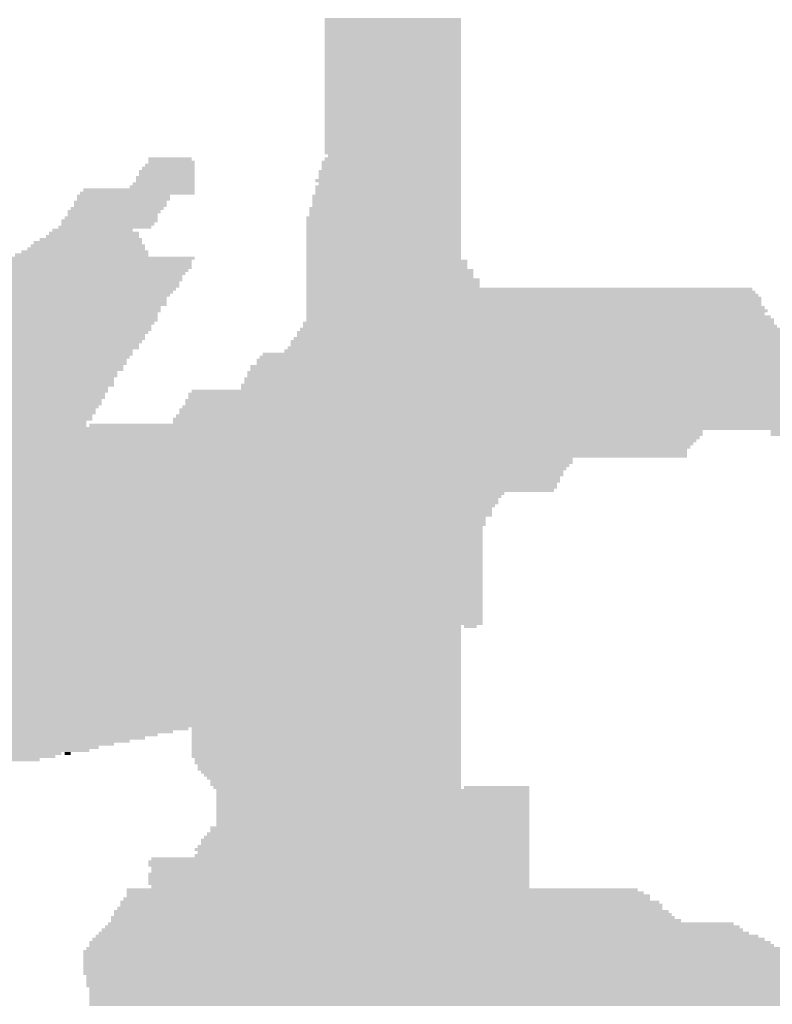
# Model space of a CAD drawing. Extents: x 0 to 579, y 0 to 878.
# Tile 26 of 34: x 353 to 419, y 590 to 676. Entities that reach past the tile are written whole.
import ezdxf

# ---------------------------------------------------------------- set-up
doc = ezdxf.new("R2010")
doc.units = 0
doc.header["$MEASUREMENT"] = 0

msp = doc.modelspace()

# ---------------------------------------------------------------- linework, layer by layer
at = {"color": 7, "linetype": 'Continuous', "lineweight": 0}
for points in [[(379.687, 675.783), (391.544, 675.783), (379.687, 676.053), (391.544, 676.053)], [(379.687, 675.514), (391.544, 675.514), (379.687, 675.783), (391.544, 675.783)], [(379.687, 675.245), (391.544, 675.245), (379.687, 675.514), (391.544, 675.514)], [(379.687, 674.975), (391.544, 674.975), (379.687, 675.245), (391.544, 675.245)], [(379.687, 674.706), (391.544, 674.706), (379.687, 674.975), (391.544, 674.975)], [(379.687, 674.437), (391.544, 674.437), (379.687, 674.706), (391.544, 674.706)], [(379.687, 674.167), (391.544, 674.167), (379.687, 674.437), (391.544, 674.437)], [(379.687, 673.898), (391.544, 673.898), (379.687, 674.167), (391.544, 674.167)], [(379.687, 673.629), (391.544, 673.629), (379.687, 673.898), (391.544, 673.898)], [(379.687, 673.359), (391.544, 673.359), (379.687, 673.629), (391.544, 673.629)], [(379.687, 673.09), (391.544, 673.09), (379.687, 673.359), (391.544, 673.359)], [(379.687, 672.821), (391.544, 672.821), (379.687, 673.09), (391.544, 673.09)], [(379.687, 672.551), (391.544, 672.551), (379.687, 672.821), (391.544, 672.821)], [(379.687, 672.282), (391.544, 672.282), (379.687, 672.551), (391.544, 672.551)], [(379.687, 672.012), (391.544, 672.012), (379.687, 672.282), (391.544, 672.282)], [(379.687, 671.743), (391.544, 671.743), (379.687, 672.012), (391.544, 672.012)], [(379.687, 671.474), (391.544, 671.474), (379.687, 671.743), (391.544, 671.743)], [(379.687, 671.204), (391.544, 671.204), (379.687, 671.474), (391.544, 671.474)], [(379.687, 670.935), (391.544, 670.935), (379.687, 671.204), (391.544, 671.204)], [(379.687, 670.666), (391.544, 670.666), (379.687, 670.935), (391.544, 670.935)], [(379.687, 670.396), (391.544, 670.396), (379.687, 670.666), (391.544, 670.666)], [(379.687, 670.127), (391.544, 670.127), (379.687, 670.396), (391.544, 670.396)], [(379.687, 669.858), (391.544, 669.858), (379.687, 670.127), (391.544, 670.127)], [(379.687, 669.588), (391.544, 669.588), (379.687, 669.858), (391.544, 669.858)], [(379.687, 669.319), (391.544, 669.319), (379.687, 669.588), (391.544, 669.588)], [(379.687, 669.05), (391.544, 669.05), (379.687, 669.319), (391.544, 669.319)], [(379.687, 668.78), (391.544, 668.78), (379.687, 669.05), (391.544, 669.05)], [(379.687, 668.511), (391.544, 668.511), (379.687, 668.78), (391.544, 668.78)], [(379.687, 668.242), (391.544, 668.242), (379.687, 668.511), (391.544, 668.511)], [(379.687, 667.972), (391.544, 667.972), (379.687, 668.242), (391.544, 668.242)], [(379.687, 667.703), (391.544, 667.703), (379.687, 667.972), (391.544, 667.972)], [(379.687, 667.434), (391.544, 667.434), (379.687, 667.703), (391.544, 667.703)], [(379.687, 667.164), (391.544, 667.164), (379.687, 667.434), (391.544, 667.434)], [(379.687, 666.895), (391.544, 666.895), (379.687, 667.164), (391.544, 667.164)], [(379.687, 666.626), (391.544, 666.626), (379.687, 666.895), (391.544, 666.895)], [(379.687, 666.356), (391.544, 666.356), (379.687, 666.626), (391.544, 666.626)], [(379.687, 666.087), (391.544, 666.087), (379.687, 666.356), (391.544, 666.356)], [(379.687, 665.818), (391.544, 665.818), (379.687, 666.087), (391.544, 666.087)], [(379.687, 665.548), (391.544, 665.548), (379.687, 665.818), (391.544, 665.818)], [(379.687, 665.279), (391.544, 665.279), (379.687, 665.548), (391.544, 665.548)], [(379.687, 665.01), (391.544, 665.01), (379.687, 665.279), (391.544, 665.279)], [(379.687, 664.74), (391.544, 664.74), (379.687, 665.01), (391.544, 665.01)], [(379.687, 664.471), (391.544, 664.471), (379.687, 664.74), (391.544, 664.74)], [(364.327, 663.663), (368.1, 663.663), (364.327, 663.932), (368.1, 663.932)], [(379.687, 664.202), (391.544, 664.202), (379.687, 664.471), (391.544, 664.471)], [(379.687, 663.663), (391.544, 663.663), (379.687, 663.932), (391.544, 663.932)], [(379.957, 663.932), (391.544, 663.932), (379.957, 664.202), (391.544, 664.202)], [(363.789, 662.855), (368.37, 662.855), (363.789, 663.124), (368.37, 663.124)], [(364.058, 663.124), (368.37, 663.124), (364.058, 663.393), (368.37, 663.393)], [(364.327, 663.393), (368.37, 663.393), (364.327, 663.663), (368.37, 663.663)], [(379.418, 663.393), (391.544, 663.393), (379.418, 663.663), (391.544, 663.663)], [(379.418, 663.124), (391.544, 663.124), (379.418, 663.393), (391.544, 663.393)], [(379.418, 662.855), (391.544, 662.855), (379.418, 663.124), (391.544, 663.124)], [(363.25, 662.047), (368.37, 662.047), (363.25, 662.316), (368.37, 662.316)], [(363.519, 662.585), (368.37, 662.585), (363.519, 662.855), (368.37, 662.855)], [(363.519, 662.316), (368.37, 662.316), (363.519, 662.585), (368.37, 662.585)], [(379.148, 662.585), (391.544, 662.585), (379.148, 662.855), (391.544, 662.855)], [(379.148, 662.316), (391.544, 662.316), (379.148, 662.585), (391.544, 662.585)], [(379.148, 662.047), (391.544, 662.047), (379.148, 662.316), (391.544, 662.316)], [(358.669, 660.969), (368.37, 660.969), (358.669, 661.239), (368.37, 661.239)], [(362.711, 661.239), (368.37, 661.239), (362.711, 661.508), (368.37, 661.508)], [(362.98, 661.508), (368.37, 661.508), (362.98, 661.777), (368.37, 661.777)], [(363.25, 661.777), (368.37, 661.777), (363.25, 662.047), (368.37, 662.047)], [(378.879, 661.777), (391.544, 661.777), (378.879, 662.047), (391.544, 662.047)], [(378.879, 661.239), (391.544, 661.239), (378.879, 661.508), (391.544, 661.508)], [(378.879, 660.969), (391.544, 660.969), (378.879, 661.239), (391.544, 661.239)], [(379.148, 661.508), (391.544, 661.508), (379.148, 661.777), (391.544, 661.777)], [(358.13, 660.431), (366.214, 660.431), (358.13, 660.7), (366.214, 660.7)], [(358.13, 660.161), (366.214, 660.161), (358.13, 660.431), (366.214, 660.431)], [(358.399, 660.7), (368.37, 660.7), (358.399, 660.969), (368.37, 660.969)], [(378.61, 660.431), (391.544, 660.431), (378.61, 660.7), (391.544, 660.7)], [(378.61, 660.161), (391.544, 660.161), (378.61, 660.431), (391.544, 660.431)], [(378.879, 660.7), (391.544, 660.7), (378.879, 660.969), (391.544, 660.969)], [(357.591, 659.353), (365.675, 659.353), (357.591, 659.623), (365.675, 659.623)], [(357.86, 659.892), (365.944, 659.892), (357.86, 660.161), (365.944, 660.161)], [(357.86, 659.623), (365.944, 659.623), (357.86, 659.892), (365.944, 659.892)], [(378.34, 659.353), (391.544, 659.353), (378.34, 659.623), (391.544, 659.623)], [(378.61, 659.892), (391.544, 659.892), (378.61, 660.161), (391.544, 660.161)], [(378.61, 659.623), (391.544, 659.623), (378.61, 659.892), (391.544, 659.892)], [(357.052, 658.545), (365.136, 658.545), (357.052, 658.815), (365.136, 658.815)], [(357.321, 659.084), (365.405, 659.084), (357.321, 659.353), (365.405, 659.353)], [(357.321, 658.815), (365.136, 658.815), (357.321, 659.084), (365.136, 659.084)], [(378.071, 658.545), (391.544, 658.545), (378.071, 658.815), (391.544, 658.815)], [(378.34, 659.084), (391.544, 659.084), (378.34, 659.353), (391.544, 659.353)], [(378.34, 658.815), (391.544, 658.815), (378.34, 659.084), (391.544, 659.084)], [(356.513, 657.737), (364.597, 657.737), (356.513, 658.007), (364.597, 658.007)], [(356.782, 658.276), (365.136, 658.276), (356.782, 658.545), (365.136, 658.545)], [(356.782, 658.007), (364.866, 658.007), (356.782, 658.276), (364.866, 658.276)], [(378.071, 658.276), (391.544, 658.276), (378.071, 658.545), (391.544, 658.545)], [(378.071, 658.007), (391.544, 658.007), (378.071, 658.276), (391.544, 658.276)], [(378.071, 657.737), (391.544, 657.737), (378.071, 658.007), (391.544, 658.007)], [(355.435, 656.929), (363.519, 656.929), (355.435, 657.199), (363.519, 657.199)], [(355.704, 657.199), (363.519, 657.199), (355.704, 657.468), (363.519, 657.468)], [(355.974, 657.468), (362.98, 657.468), (355.974, 657.737), (362.98, 657.737)], [(378.071, 657.468), (391.544, 657.468), (378.071, 657.737), (391.544, 657.737)], [(378.071, 657.199), (391.544, 657.199), (378.071, 657.468), (391.544, 657.468)], [(378.071, 656.929), (391.544, 656.929), (378.071, 657.199), (391.544, 657.199)], [(353.818, 655.852), (364.058, 655.852), (353.818, 656.121), (364.058, 656.121)], [(354.087, 656.121), (364.058, 656.121), (354.087, 656.391), (364.058, 656.391)], [(354.357, 656.391), (363.789, 656.391), (354.357, 656.66), (363.789, 656.66)], [(354.896, 656.66), (363.789, 656.66), (354.896, 656.929), (363.789, 656.929)], [(378.071, 656.66), (391.544, 656.66), (378.071, 656.929), (391.544, 656.929)], [(378.071, 656.391), (391.544, 656.391), (378.071, 656.66), (391.544, 656.66)], [(378.071, 656.121), (391.544, 656.121), (378.071, 656.391), (391.544, 656.391)], [(378.071, 655.852), (391.544, 655.852), (378.071, 656.121), (391.544, 656.121)], [(350.584, 655.044), (368.37, 655.044), (350.584, 655.313), (368.37, 655.313)], [(352.74, 655.313), (364.327, 655.313), (352.74, 655.583), (364.327, 655.583)], [(353.279, 655.583), (364.327, 655.583), (353.279, 655.852), (364.327, 655.852)], [(378.071, 655.583), (391.544, 655.583), (378.071, 655.852), (391.544, 655.852)], [(378.071, 655.313), (391.544, 655.313), (378.071, 655.583), (391.544, 655.583)], [(378.071, 655.044), (391.544, 655.044), (378.071, 655.313), (391.544, 655.313)], [(349.776, 654.236), (368.1, 654.236), (349.776, 654.505), (368.1, 654.505)], [(350.045, 654.505), (368.1, 654.505), (350.045, 654.774), (368.1, 654.774)], [(350.315, 654.774), (368.1, 654.774), (350.315, 655.044), (368.1, 655.044)], [(378.071, 654.774), (392.083, 654.774), (378.071, 655.044), (392.083, 655.044)], [(378.071, 654.505), (392.083, 654.505), (378.071, 654.774), (392.083, 654.774)], [(378.071, 654.236), (392.083, 654.236), (378.071, 654.505), (392.083, 654.505)], [(348.967, 653.428), (367.292, 653.428), (348.967, 653.697), (367.292, 653.697)], [(349.237, 653.966), (367.831, 653.966), (349.237, 654.236), (367.831, 654.236)], [(349.237, 653.697), (367.561, 653.697), (349.237, 653.966), (367.561, 653.966)], [(378.071, 653.966), (392.622, 653.966), (378.071, 654.236), (392.622, 654.236)], [(378.071, 653.697), (392.622, 653.697), (378.071, 653.966), (392.622, 653.966)], [(378.071, 653.428), (392.622, 653.428), (378.071, 653.697), (392.622, 653.697)], [(347.351, 652.62), (367.022, 652.62), (347.351, 652.889), (367.022, 652.889)], [(347.89, 652.889), (367.022, 652.889), (347.89, 653.158), (367.022, 653.158)], [(348.159, 653.158), (367.292, 653.158), (348.159, 653.428), (367.292, 653.428)], [(378.071, 653.158), (393.161, 653.158), (378.071, 653.428), (393.161, 653.428)], [(378.071, 652.889), (393.161, 652.889), (378.071, 653.158), (393.161, 653.158)], [(378.071, 652.62), (393.161, 652.62), (378.071, 652.889), (393.161, 652.889)], [(346.542, 651.542), (365.944, 651.542), (346.542, 651.812), (365.944, 651.812)], [(347.081, 652.35), (366.753, 652.35), (347.081, 652.62), (366.753, 652.62)], [(347.081, 652.081), (366.483, 652.081), (347.081, 652.35), (366.483, 652.35)], [(347.081, 651.812), (366.214, 651.812), (347.081, 652.081), (366.214, 652.081)], [(378.071, 652.35), (416.875, 652.35), (378.071, 652.62), (416.875, 652.62)], [(378.071, 652.081), (417.144, 652.081), (378.071, 652.35), (417.144, 652.35)], [(378.071, 651.812), (417.414, 651.812), (378.071, 652.081), (417.414, 652.081)], [(378.071, 651.542), (417.683, 651.542), (378.071, 651.812), (417.683, 651.812)], [(346.003, 650.734), (365.405, 650.734), (346.003, 651.004), (365.405, 651.004)], [(346.542, 651.273), (365.944, 651.273), (346.542, 651.542), (365.944, 651.542)], [(346.542, 651.004), (365.944, 651.004), (346.542, 651.273), (365.944, 651.273)], [(378.071, 651.273), (417.683, 651.273), (378.071, 651.542), (417.683, 651.542)], [(378.071, 651.004), (417.683, 651.004), (378.071, 651.273), (417.683, 651.273)], [(378.071, 650.734), (417.953, 650.734), (378.071, 651.004), (417.953, 651.004)], [(345.734, 649.926), (365.136, 649.926), (345.734, 650.196), (365.136, 650.196)], [(346.003, 650.465), (365.405, 650.465), (346.003, 650.734), (365.405, 650.734)], [(346.003, 650.196), (365.136, 650.196), (346.003, 650.465), (365.136, 650.465)], [(378.071, 650.465), (418.222, 650.465), (378.071, 650.734), (418.222, 650.734)], [(378.071, 650.196), (417.953, 650.196), (378.071, 650.465), (417.953, 650.465)], [(378.071, 649.926), (418.492, 649.926), (378.071, 650.196), (418.492, 650.196)], [(345.195, 649.118), (364.597, 649.118), (345.195, 649.388), (364.597, 649.388)], [(345.464, 649.657), (365.136, 649.657), (345.464, 649.926), (365.136, 649.926)], [(345.464, 649.388), (364.866, 649.388), (345.464, 649.657), (364.866, 649.657)], [(377.801, 649.388), (418.761, 649.388), (377.801, 649.657), (418.761, 649.657)], [(377.801, 649.118), (419.03, 649.118), (377.801, 649.388), (419.03, 649.388)], [(378.071, 649.657), (418.761, 649.657), (378.071, 649.926), (418.761, 649.926)], [(343.848, 648.31), (364.058, 648.31), (343.848, 648.58), (364.058, 648.58)], [(344.386, 648.849), (364.597, 648.849), (344.386, 649.118), (364.597, 649.118)], [(344.386, 648.58), (364.327, 648.58), (344.386, 648.849), (364.327, 648.849)], [(377.262, 648.58), (419.3, 648.58), (377.262, 648.849), (419.3, 648.849)], [(377.262, 648.31), (419.569, 648.31), (377.262, 648.58), (419.569, 648.58)], [(377.532, 648.849), (419.3, 648.849), (377.532, 649.118), (419.3, 649.118)], [(342.77, 647.772), (363.789, 647.772), (342.77, 648.041), (363.789, 648.041)], [(342.77, 647.502), (363.519, 647.502), (342.77, 647.772), (363.519, 647.772)], [(343.578, 648.041), (364.058, 648.041), (343.578, 648.31), (364.058, 648.31)], [(376.723, 647.772), (419.839, 647.772), (376.723, 648.041), (419.839, 648.041)], [(376.723, 647.502), (420.108, 647.502), (376.723, 647.772), (420.108, 647.772)], [(376.993, 648.041), (419.839, 648.041), (376.993, 648.31), (419.839, 648.31)], [(341.153, 646.425), (362.711, 646.425), (341.153, 646.694), (362.711, 646.694)], [(341.422, 646.694), (362.98, 646.694), (341.422, 646.964), (362.98, 646.964)], [(341.961, 646.964), (362.98, 646.964), (341.961, 647.233), (362.98, 647.233)], [(342.231, 647.233), (363.519, 647.233), (342.231, 647.502), (363.519, 647.502)], [(374.028, 646.425), (499.872, 646.425), (374.028, 646.694), (499.872, 646.694)], [(374.298, 646.694), (499.603, 646.694), (374.298, 646.964), (499.603, 646.964)], [(376.184, 646.964), (498.794, 646.964), (376.184, 647.233), (498.794, 647.233)], [(376.454, 647.233), (498.525, 647.233), (376.454, 647.502), (498.525, 647.502)], [(340.614, 645.617), (362.172, 645.617), (340.614, 645.886), (362.172, 645.886)], [(340.883, 646.155), (362.441, 646.155), (340.883, 646.425), (362.441, 646.425)], [(340.883, 645.886), (362.441, 645.886), (340.883, 646.155), (362.441, 646.155)], [(373.22, 645.617), (500.95, 645.617), (373.22, 645.886), (500.95, 645.886)], [(373.759, 646.155), (500.411, 646.155), (373.759, 646.425), (500.411, 646.425)], [(373.759, 645.886), (500.681, 645.886), (373.759, 646.155), (500.681, 646.155)], [(340.344, 645.347), (362.172, 645.347), (340.344, 645.617), (362.172, 645.617)], [(340.344, 645.078), (361.633, 645.078), (340.344, 645.347), (361.633, 645.347)], [(340.344, 644.809), (361.633, 644.809), (340.344, 645.078), (361.633, 645.078)], [(372.951, 645.078), (501.489, 645.078), (372.951, 645.347), (501.489, 645.347)], [(372.951, 644.809), (501.759, 644.809), (372.951, 645.078), (501.759, 645.078)], [(373.22, 645.347), (501.22, 645.347), (373.22, 645.617), (501.22, 645.617)], [(339.805, 644.539), (361.363, 644.539), (339.805, 644.809), (361.363, 644.809)], [(339.805, 644.27), (361.363, 644.27), (339.805, 644.539), (361.363, 644.539)], [(339.805, 644.001), (361.363, 644.001), (339.805, 644.27), (361.363, 644.27)], [(372.412, 644.001), (502.837, 644.001), (372.412, 644.27), (502.837, 644.27)], [(372.681, 644.539), (502.298, 644.539), (372.681, 644.809), (502.298, 644.809)], [(372.681, 644.27), (502.567, 644.27), (372.681, 644.539), (502.567, 644.539)], [(338.997, 643.193), (360.555, 643.193), (338.997, 643.462), (360.555, 643.462)], [(339.266, 643.462), (360.824, 643.462), (339.266, 643.731), (360.824, 643.731)], [(339.536, 643.731), (360.824, 643.731), (339.536, 644.001), (360.824, 644.001)], [(367.831, 643.193), (503.914, 643.193), (367.831, 643.462), (503.914, 643.462)], [(368.1, 643.462), (503.645, 643.462), (368.1, 643.731), (503.645, 643.731)], [(372.412, 643.731), (503.375, 643.731), (372.412, 644.001), (503.375, 644.001)], [(337.38, 642.115), (360.016, 642.115), (337.38, 642.385), (360.016, 642.385)], [(337.65, 642.385), (360.285, 642.385), (337.65, 642.654), (360.285, 642.654)], [(338.189, 642.654), (360.285, 642.654), (338.189, 642.923), (360.285, 642.923)], [(338.458, 642.923), (360.555, 642.923), (338.458, 643.193), (360.555, 643.193)], [(367.292, 642.115), (487.477, 642.115), (367.292, 642.385), (487.477, 642.385)], [(367.561, 642.654), (487.746, 642.654), (367.561, 642.923), (487.746, 642.923)], [(367.561, 642.385), (487.746, 642.385), (367.561, 642.654), (487.746, 642.654)], [(367.831, 642.923), (488.016, 642.923), (367.831, 643.193), (488.016, 643.193)], [(336.302, 641.307), (359.477, 641.307), (336.302, 641.577), (359.477, 641.577)], [(336.572, 641.577), (359.746, 641.577), (336.572, 641.846), (359.746, 641.846)], [(337.111, 641.846), (359.746, 641.846), (337.111, 642.115), (359.746, 642.115)], [(366.753, 641.307), (486.668, 641.307), (366.753, 641.577), (486.668, 641.577)], [(367.022, 641.846), (487.207, 641.846), (367.022, 642.115), (487.207, 642.115)], [(367.022, 641.577), (487.207, 641.577), (367.022, 641.846), (487.207, 641.846)], [(335.224, 640.499), (358.938, 640.499), (335.224, 640.769), (358.938, 640.769)], [(335.494, 640.769), (358.938, 640.769), (335.494, 641.038), (358.938, 641.038)], [(336.033, 641.038), (359.477, 641.038), (336.033, 641.307), (359.477, 641.307)], [(359.207, 640.499), (488.554, 640.499), (359.207, 640.769), (488.554, 640.769)], [(366.483, 641.038), (486.668, 641.038), (366.483, 641.307), (486.668, 641.307)], [(366.483, 640.769), (486.399, 640.769), (366.483, 641.038), (486.399, 641.038)], [(334.685, 639.691), (412.563, 639.691), (334.685, 639.961), (412.563, 639.961)], [(334.955, 640.23), (488.824, 640.23), (334.955, 640.499), (488.824, 640.499)], [(334.955, 639.961), (412.563, 639.961), (334.955, 640.23), (412.563, 640.23)], [(418.492, 639.961), (489.632, 639.961), (418.492, 640.23), (489.632, 640.23)], [(418.492, 639.691), (490.171, 639.691), (418.492, 639.961), (490.171, 639.961)], [(334.416, 639.153), (412.024, 639.153), (334.416, 639.422), (412.024, 639.422)], [(334.416, 638.883), (411.755, 638.883), (334.416, 639.153), (411.755, 639.153)], [(334.685, 639.422), (412.294, 639.422), (334.685, 639.691), (412.294, 639.691)], [(333.877, 638.345), (411.216, 638.345), (333.877, 638.614), (411.216, 638.614)], [(333.877, 638.075), (411.216, 638.075), (333.877, 638.345), (411.216, 638.345)], [(334.416, 638.614), (411.485, 638.614), (334.416, 638.883), (411.485, 638.883)], [(330.913, 636.998), (400.976, 636.998), (330.913, 637.267), (400.976, 637.267)], [(331.182, 637.267), (401.245, 637.267), (331.182, 637.536), (401.245, 637.536)], [(331.721, 637.806), (411.216, 637.806), (331.721, 638.075), (411.216, 638.075)], [(331.721, 637.536), (401.245, 637.536), (331.721, 637.806), (401.245, 637.806)], [(329.565, 636.19), (400.437, 636.19), (329.565, 636.459), (400.437, 636.459)], [(330.104, 636.459), (400.437, 636.459), (330.104, 636.728), (400.437, 636.728)], [(330.374, 636.728), (400.706, 636.728), (330.374, 636.998), (400.706, 636.998)], [(328.757, 635.651), (400.167, 635.651), (328.757, 635.92), (400.167, 635.92)], [(328.757, 635.382), (399.898, 635.382), (328.757, 635.651), (399.898, 635.651)], [(329.296, 635.92), (400.167, 635.92), (329.296, 636.19), (400.167, 636.19)], [(327.41, 634.574), (395.317, 634.574), (327.41, 634.843), (395.317, 634.843)], [(327.949, 635.112), (399.898, 635.112), (327.949, 635.382), (399.898, 635.382)], [(327.949, 634.843), (399.628, 634.843), (327.949, 635.112), (399.628, 635.112)], [(327.14, 634.035), (394.778, 634.035), (327.14, 634.304), (394.778, 634.304)], [(327.14, 633.766), (394.778, 633.766), (327.14, 634.035), (394.778, 634.035)], [(327.41, 634.304), (395.047, 634.304), (327.41, 634.574), (395.047, 634.574)], [(326.601, 633.227), (394.239, 633.227), (326.601, 633.496), (394.239, 633.496)], [(326.601, 632.958), (394.239, 632.958), (326.601, 633.227), (394.239, 633.227)], [(326.871, 633.496), (394.508, 633.496), (326.871, 633.766), (394.508, 633.766)], [(325.523, 631.88), (393.7, 631.88), (325.523, 632.15), (393.7, 632.15)], [(325.793, 632.15), (393.7, 632.15), (325.793, 632.419), (393.7, 632.419)], [(326.062, 632.688), (394.239, 632.688), (326.062, 632.958), (394.239, 632.958)], [(326.062, 632.419), (393.7, 632.419), (326.062, 632.688), (393.7, 632.688)], [(325.254, 631.611), (393.431, 631.611), (325.254, 631.88), (393.431, 631.88)], [(325.254, 631.342), (393.431, 631.342), (325.254, 631.611), (393.431, 631.611)], [(325.254, 631.072), (393.431, 631.072), (325.254, 631.342), (393.431, 631.342)], [(324.715, 630.534), (393.431, 630.534), (324.715, 630.803), (393.431, 630.803)], [(324.715, 630.264), (393.431, 630.264), (324.715, 630.534), (393.431, 630.534)], [(324.984, 630.803), (393.431, 630.803), (324.984, 631.072), (393.431, 631.072)], [(324.176, 629.726), (393.431, 629.726), (324.176, 629.995), (393.431, 629.995)], [(324.176, 629.456), (393.431, 629.456), (324.176, 629.726), (393.431, 629.726)], [(324.445, 629.995), (393.431, 629.995), (324.445, 630.264), (393.431, 630.264)], [(323.098, 628.648), (393.431, 628.648), (323.098, 628.918), (393.431, 628.918)], [(323.637, 628.918), (393.431, 628.918), (323.637, 629.187), (393.431, 629.187)], [(323.907, 629.187), (393.431, 629.187), (323.907, 629.456), (393.431, 629.456)], [(321.481, 627.571), (393.431, 627.571), (321.481, 627.84), (393.431, 627.84)], [(322.02, 627.84), (393.431, 627.84), (322.02, 628.109), (393.431, 628.109)], [(322.29, 628.109), (393.431, 628.109), (322.29, 628.379), (393.431, 628.379)], [(322.829, 628.379), (393.431, 628.379), (322.829, 628.648), (393.431, 628.648)], [(320.673, 626.763), (393.431, 626.763), (320.673, 627.032), (393.431, 627.032)], [(320.942, 627.032), (393.431, 627.032), (320.942, 627.301), (393.431, 627.301)], [(321.212, 627.301), (393.431, 627.301), (321.212, 627.571), (393.431, 627.571)], [(319.864, 625.955), (393.431, 625.955), (319.864, 626.224), (393.431, 626.224)], [(320.134, 626.493), (393.431, 626.493), (320.134, 626.763), (393.431, 626.763)], [(320.134, 626.224), (393.431, 626.224), (320.134, 626.493), (393.431, 626.493)], [(319.325, 625.147), (393.431, 625.147), (319.325, 625.416), (393.431, 625.416)], [(319.595, 625.685), (393.431, 625.685), (319.595, 625.955), (393.431, 625.955)], [(319.595, 625.416), (393.431, 625.416), (319.595, 625.685), (393.431, 625.685)], [(318.787, 624.608), (393.431, 624.608), (318.787, 624.877), (393.431, 624.877)], [(318.787, 624.339), (393.431, 624.339), (318.787, 624.608), (393.431, 624.608)], [(319.056, 624.877), (393.431, 624.877), (319.056, 625.147), (393.431, 625.147)], [(318.248, 623.531), (393.431, 623.531), (318.248, 623.8), (393.431, 623.8)], [(318.517, 624.069), (393.431, 624.069), (318.517, 624.339), (393.431, 624.339)], [(318.517, 623.8), (393.431, 623.8), (318.517, 624.069), (393.431, 624.069)], [(317.439, 622.453), (391.544, 622.453), (317.439, 622.723), (391.544, 622.723)], [(317.978, 623.261), (393.431, 623.261), (317.978, 623.531), (393.431, 623.531)], [(317.978, 622.992), (391.544, 622.992), (317.978, 623.261), (391.544, 623.261)], [(318.787, 622.723), (391.544, 622.723), (318.787, 622.992), (391.544, 622.992)], [(391.814, 622.992), (392.892, 622.992), (391.814, 623.261), (392.892, 623.261)], [(316.9, 621.645), (391.544, 621.645), (316.9, 621.915), (391.544, 621.915)], [(317.439, 622.184), (391.544, 622.184), (317.439, 622.453), (391.544, 622.453)], [(317.439, 621.915), (391.544, 621.915), (317.439, 622.184), (391.544, 622.184)], [(316.631, 620.837), (391.544, 620.837), (316.631, 621.107), (391.544, 621.107)], [(316.9, 621.376), (391.544, 621.376), (316.9, 621.645), (391.544, 621.645)], [(316.9, 621.107), (391.544, 621.107), (316.9, 621.376), (391.544, 621.376)], [(316.092, 620.029), (391.544, 620.029), (316.092, 620.299), (391.544, 620.299)], [(316.361, 620.568), (391.544, 620.568), (316.361, 620.837), (391.544, 620.837)], [(316.361, 620.299), (391.544, 620.299), (316.361, 620.568), (391.544, 620.568)], [(314.744, 619.221), (391.544, 619.221), (314.744, 619.49), (391.544, 619.49)], [(315.283, 619.49), (391.544, 619.49), (315.283, 619.76), (391.544, 619.76)], [(315.553, 619.76), (391.544, 619.76), (315.553, 620.029), (391.544, 620.029)], [(313.128, 618.144), (391.544, 618.144), (313.128, 618.413), (391.544, 618.413)], [(313.667, 618.413), (391.544, 618.413), (313.667, 618.682), (391.544, 618.682)], [(313.936, 618.682), (391.544, 618.682), (313.936, 618.952), (391.544, 618.952)], [(314.205, 618.952), (391.544, 618.952), (314.205, 619.221), (391.544, 619.221)], [(312.05, 617.336), (391.544, 617.336), (312.05, 617.605), (391.544, 617.605)], [(312.319, 617.605), (391.544, 617.605), (312.319, 617.874), (391.544, 617.874)], [(313.128, 617.874), (391.544, 617.874), (313.128, 618.144), (391.544, 618.144)], [(310.972, 616.528), (391.544, 616.528), (310.972, 616.797), (391.544, 616.797)], [(311.241, 616.797), (391.544, 616.797), (311.241, 617.066), (391.544, 617.066)], [(311.78, 617.066), (391.544, 617.066), (311.78, 617.336), (391.544, 617.336)], [(309.894, 615.72), (391.544, 615.72), (309.894, 615.989), (391.544, 615.989)], [(310.163, 615.989), (391.544, 615.989), (310.163, 616.258), (391.544, 616.258)], [(310.433, 616.258), (391.544, 616.258), (310.433, 616.528), (391.544, 616.528)], [(308.816, 614.912), (391.544, 614.912), (308.816, 615.181), (391.544, 615.181)], [(309.355, 615.181), (391.544, 615.181), (309.355, 615.45), (391.544, 615.45)], [(309.624, 615.45), (391.544, 615.45), (309.624, 615.72), (391.544, 615.72)], [(308.008, 614.104), (367.831, 614.104), (308.008, 614.373), (367.831, 614.373)], [(308.547, 614.642), (391.544, 614.642), (308.547, 614.912), (391.544, 614.912)], [(308.547, 614.373), (391.544, 614.373), (308.547, 614.642), (391.544, 614.642)], [(368.1, 614.104), (391.544, 614.104), (368.1, 614.373), (391.544, 614.373)], [(306.121, 613.026), (362.711, 613.026), (306.121, 613.296), (362.711, 613.296)], [(306.391, 613.296), (364.058, 613.296), (306.391, 613.565), (364.058, 613.565)], [(306.93, 613.565), (365.136, 613.565), (306.93, 613.834), (365.136, 613.834)], [(307.199, 613.834), (366.483, 613.834), (307.199, 614.104), (366.483, 614.104)], [(368.1, 613.834), (391.544, 613.834), (368.1, 614.104), (391.544, 614.104)], [(368.1, 613.565), (391.544, 613.565), (368.1, 613.834), (391.544, 613.834)], [(368.1, 613.296), (391.544, 613.296), (368.1, 613.565), (391.544, 613.565)], [(368.1, 613.026), (391.544, 613.026), (368.1, 613.296), (391.544, 613.296)], [(305.043, 612.218), (359.207, 612.218), (305.043, 612.488), (359.207, 612.488)], [(305.582, 612.488), (360.016, 612.488), (305.582, 612.757), (360.016, 612.757)], [(305.852, 612.757), (361.363, 612.757), (305.852, 613.026), (361.363, 613.026)], [(368.1, 612.757), (391.544, 612.757), (368.1, 613.026), (391.544, 613.026)], [(368.1, 612.488), (391.544, 612.488), (368.1, 612.757), (391.544, 612.757)], [(368.1, 612.218), (391.544, 612.218), (368.1, 612.488), (391.544, 612.488)], [(303.966, 611.41), (354.896, 611.41), (303.966, 611.68), (354.896, 611.68)], [(304.235, 611.68), (356.243, 611.68), (304.235, 611.949), (356.243, 611.949)], [(304.504, 611.949), (356.782, 611.949), (304.504, 612.218), (356.782, 612.218)], [(357.052, 611.949), (357.591, 611.949), (357.052, 612.218), (357.591, 612.218)], [(368.1, 611.949), (391.544, 611.949), (368.1, 612.218), (391.544, 612.218)], [(368.1, 611.68), (391.544, 611.68), (368.1, 611.949), (391.544, 611.949)], [(368.37, 611.41), (391.544, 611.41), (368.37, 611.68), (391.544, 611.68)], [(368.37, 611.141), (391.544, 611.141), (368.37, 611.41), (391.544, 611.41)], [(368.639, 610.871), (391.544, 610.871), (368.639, 611.141), (391.544, 611.141)], [(368.639, 610.602), (391.544, 610.602), (368.639, 610.871), (391.544, 610.871)], [(368.908, 610.333), (391.544, 610.333), (368.908, 610.602), (391.544, 610.602)], [(369.178, 610.063), (391.544, 610.063), (369.178, 610.333), (391.544, 610.333)], [(369.447, 609.794), (391.544, 609.794), (369.447, 610.063), (391.544, 610.063)], [(369.717, 609.525), (391.544, 609.525), (369.717, 609.794), (391.544, 609.794)], [(369.717, 609.255), (391.544, 609.255), (369.717, 609.525), (391.544, 609.525)], [(369.986, 608.986), (391.544, 608.986), (369.986, 609.255), (391.544, 609.255)], [(370.256, 608.717), (397.473, 608.717), (370.256, 608.986), (397.473, 608.986)], [(391.814, 608.986), (397.473, 608.986), (391.814, 609.255), (397.473, 609.255)], [(370.256, 608.447), (397.473, 608.447), (370.256, 608.717), (397.473, 608.717)], [(370.256, 608.178), (397.473, 608.178), (370.256, 608.447), (397.473, 608.447)], [(370.256, 607.909), (397.473, 607.909), (370.256, 608.178), (397.473, 608.178)], [(370.256, 607.639), (397.473, 607.639), (370.256, 607.909), (397.473, 607.909)], [(370.256, 607.37), (397.473, 607.37), (370.256, 607.639), (397.473, 607.639)], [(370.256, 607.101), (397.473, 607.101), (370.256, 607.37), (397.473, 607.37)], [(370.256, 606.831), (397.473, 606.831), (370.256, 607.101), (397.473, 607.101)], [(370.256, 606.562), (397.473, 606.562), (370.256, 606.831), (397.473, 606.831)], [(370.256, 606.293), (397.473, 606.293), (370.256, 606.562), (397.473, 606.562)], [(369.717, 605.485), (397.473, 605.485), (369.717, 605.754), (397.473, 605.754)], [(370.256, 606.023), (397.473, 606.023), (370.256, 606.293), (397.473, 606.293)], [(370.256, 605.754), (397.473, 605.754), (370.256, 606.023), (397.473, 606.023)], [(369.178, 604.677), (397.473, 604.677), (369.178, 604.946), (397.473, 604.946)], [(369.447, 604.946), (397.473, 604.946), (369.447, 605.215), (397.473, 605.215)], [(369.717, 605.215), (397.473, 605.215), (369.717, 605.485), (397.473, 605.485)], [(368.37, 603.599), (397.473, 603.599), (368.37, 603.869), (397.473, 603.869)], [(368.639, 603.869), (397.473, 603.869), (368.639, 604.138), (397.473, 604.138)], [(368.908, 604.407), (397.473, 604.407), (368.908, 604.677), (397.473, 604.677)], [(368.908, 604.138), (397.473, 604.138), (368.908, 604.407), (397.473, 604.407)], [(364.597, 602.791), (397.473, 602.791), (364.597, 603.061), (397.473, 603.061)], [(368.37, 603.061), (397.473, 603.061), (368.37, 603.33), (397.473, 603.33)], [(368.639, 603.33), (397.473, 603.33), (368.639, 603.599), (397.473, 603.599)], [(364.327, 602.522), (397.473, 602.522), (364.327, 602.791), (397.473, 602.791)], [(364.327, 602.252), (397.473, 602.252), (364.327, 602.522), (397.473, 602.522)], [(364.597, 601.983), (397.473, 601.983), (364.597, 602.252), (397.473, 602.252)], [(364.327, 601.444), (397.473, 601.444), (364.327, 601.714), (397.473, 601.714)], [(364.327, 601.175), (397.473, 601.175), (364.327, 601.444), (397.473, 601.444)], [(364.597, 601.714), (397.473, 601.714), (364.597, 601.983), (397.473, 601.983)], [(364.327, 600.906), (397.473, 600.906), (364.327, 601.175), (397.473, 601.175)], [(364.327, 600.636), (397.473, 600.636), (364.327, 600.906), (397.473, 600.906)], [(364.597, 600.367), (397.473, 600.367), (364.597, 600.636), (397.473, 600.636)], [(362.172, 599.29), (407.982, 599.29), (362.172, 599.559), (407.982, 599.559)], [(362.441, 600.098), (406.904, 600.098), (362.441, 600.367), (406.904, 600.367)], [(362.441, 599.828), (407.443, 599.828), (362.441, 600.098), (407.443, 600.098)], [(362.441, 599.559), (407.982, 599.559), (362.441, 599.828), (407.982, 599.828)], [(361.633, 598.482), (409.06, 598.482), (361.633, 598.751), (409.06, 598.751)], [(361.902, 599.02), (408.79, 599.02), (361.902, 599.29), (408.79, 599.29)], [(361.902, 598.751), (409.06, 598.751), (361.902, 599.02), (409.06, 599.02)], [(361.094, 597.674), (410.138, 597.674), (361.094, 597.943), (410.138, 597.943)], [(361.363, 598.212), (409.599, 598.212), (361.363, 598.482), (409.599, 598.482)], [(361.363, 597.943), (409.868, 597.943), (361.363, 598.212), (409.868, 598.212)], [(360.555, 596.866), (415.797, 596.866), (360.555, 597.135), (415.797, 597.135)], [(360.824, 597.135), (415.258, 597.135), (360.824, 597.404), (415.258, 597.404)], [(361.094, 597.404), (410.677, 597.404), (361.094, 597.674), (410.677, 597.674)], [(359.746, 596.058), (417.414, 596.058), (359.746, 596.327), (417.414, 596.327)], [(360.016, 596.327), (416.605, 596.327), (360.016, 596.596), (416.605, 596.596)], [(360.285, 596.596), (416.066, 596.596), (360.285, 596.866), (416.066, 596.866)], [(359.207, 595.519), (418.492, 595.519), (359.207, 595.788), (418.492, 595.788)], [(359.207, 595.25), (418.761, 595.25), (359.207, 595.519), (418.761, 595.519)], [(359.477, 595.788), (417.953, 595.788), (359.477, 596.058), (417.953, 596.058)], [(358.669, 594.711), (420.108, 594.711), (358.669, 594.98), (420.108, 594.98)], [(358.669, 594.442), (420.647, 594.442), (358.669, 594.711), (420.647, 594.711)], [(358.669, 594.172), (421.186, 594.172), (358.669, 594.442), (421.186, 594.442)], [(358.938, 594.98), (419.839, 594.98), (358.938, 595.25), (419.839, 595.25)], [(358.669, 593.903), (421.456, 593.903), (358.669, 594.172), (421.456, 594.172)], [(358.669, 593.633), (421.725, 593.633), (358.669, 593.903), (421.725, 593.903)], [(358.669, 593.364), (421.995, 593.364), (358.669, 593.633), (421.995, 593.633)], [(358.669, 593.095), (422.264, 593.095), (358.669, 593.364), (422.264, 593.364)], [(358.669, 592.825), (422.803, 592.825), (358.669, 593.095), (422.803, 593.095)], [(358.938, 592.556), (423.073, 592.556), (358.938, 592.825), (423.073, 592.825)], [(358.938, 592.287), (423.342, 592.287), (358.938, 592.556), (423.342, 592.556)], [(358.938, 592.017), (423.611, 592.017), (358.938, 592.287), (423.611, 592.287)], [(358.938, 591.748), (423.881, 591.748), (358.938, 592.017), (423.881, 592.017)], [(359.207, 591.479), (424.42, 591.479), (359.207, 591.748), (424.42, 591.748)], [(359.207, 591.209), (424.689, 591.209), (359.207, 591.479), (424.689, 591.479)], [(359.207, 590.94), (424.959, 590.94), (359.207, 591.209), (424.959, 591.209)], [(359.207, 590.671), (425.228, 590.671), (359.207, 590.94), (425.228, 590.94)], [(359.207, 590.401), (425.498, 590.401), (359.207, 590.671), (425.498, 590.671)], [(359.207, 590.132), (426.037, 590.132), (359.207, 590.401), (426.037, 590.401)]]:
    msp.add_solid(points, dxfattribs=at)

doc.saveas('drawing.dxf')
